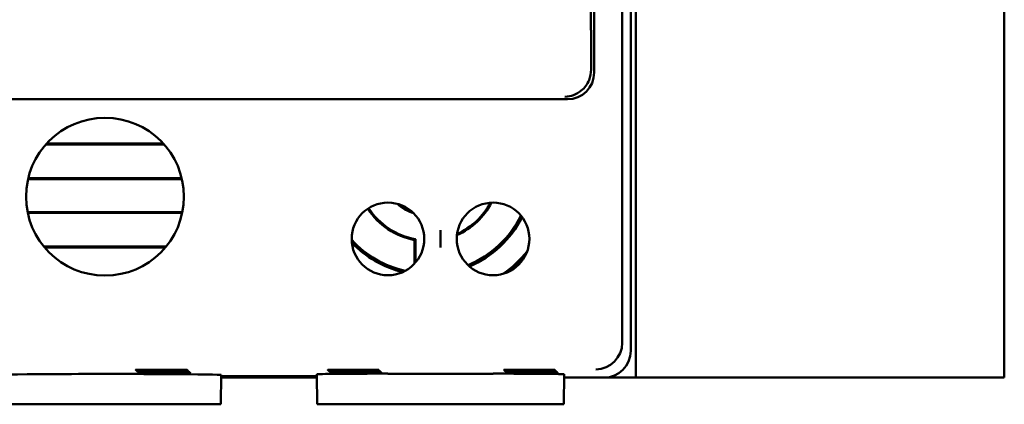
# Model space of a CAD drawing. Header units: inches. Extents: x 1.3 to 23.8, y 0.4 to 18.6.
# Tile 6 of 22: x 10.1 to 12, y 7.6 to 8.3. Entities that reach past the tile are written whole.
import ezdxf

# ---------------------------------------------------------------- set-up
doc = ezdxf.new("R2010")
doc.units = ezdxf.units.IN
doc.header["$LTSCALE"] = 0.8
doc.header["$MEASUREMENT"] = 0
doc.layers.add('Visible (ANSI)', color=7, linetype='Continuous', lineweight=50)

msp = doc.modelspace()

# ---------------------------------------------------------------- linework, layer by layer
at = {"layer": 'Visible (ANSI)'}
for p, q in [((11.9574, 7.6166), (11.9574, 11.1166)), ((11.2416, 11.0508), (11.2416, 7.6824)), ((11.1889, 8.1881), (11.1889, 10.5451)), ((11.183, 10.3276), (11.183, 8.2679)), ((11.2669, 8.5166), (11.2669, 7.6166)), ((11.2574, 7.6666), (11.2574, 8.4866)), ((9.9759, 8.1381), (11.1389, 8.1381)), ((10.3832, 8.0534), (10.1616, 8.0534)), ((10.3818, 8.055), (10.163, 8.055)), ((10.1283, 7.9887), (10.4165, 7.9887)), ((10.1287, 7.9903), (10.4161, 7.9903)), ((10.4174, 7.9269), (10.1274, 7.9269)), ((10.4171, 7.9253), (10.1277, 7.9253)), ((10.9011, 7.8929), (10.9011, 7.8601)), ((10.1579, 7.8622), (10.387, 7.8622)), ((10.1592, 7.8606), (10.3856, 7.8606)), ((10.8524, 7.8302), (10.8524, 7.8744)), ((10.8542, 7.876), (10.8542, 7.8322)), ((10.4894, 7.5666), (10.4899, 7.6216)), ((10.4899, 7.6193), (10.6696, 7.6193)), ((10.6701, 7.5666), (10.6696, 7.6229)), ((10.7311, 7.6307), (10.7311, 7.6315)), ((10.7311, 7.6315), (10.7439, 7.6315)), ((10.7439, 7.6307), (10.7311, 7.6307)), ((10.7328, 7.6289), (10.7328, 7.6298)), ((10.7328, 7.6298), (10.7457, 7.6298)), ((10.7457, 7.6289), (10.7328, 7.6289)), ((10.7346, 7.6272), (10.7346, 7.628)), ((10.7346, 7.628), (10.7474, 7.628)), ((10.7474, 7.6272), (10.7346, 7.6272)), ((10.7363, 7.6263), (10.7492, 7.6263)), ((10.7363, 7.6254), (10.7363, 7.6263)), ((10.7492, 7.6254), (10.7363, 7.6254)), ((10.7439, 7.6307), (10.7439, 7.6315)), ((10.7457, 7.6289), (10.7457, 7.6298)), ((10.7474, 7.6272), (10.7474, 7.628)), ((10.7492, 7.6254), (10.7492, 7.6263)), ((10.8026, 7.624), (10.9995, 7.624)), ((11.0611, 7.6315), (11.0739, 7.6315)), ((11.0611, 7.6307), (11.0611, 7.6315)), ((11.0739, 7.6307), (11.0611, 7.6307)), ((11.0628, 7.6298), (11.0757, 7.6298)), ((11.0628, 7.6289), (11.0628, 7.6298)), ((11.0757, 7.6289), (11.0628, 7.6289)), ((11.0646, 7.6272), (11.0646, 7.628)), ((11.0646, 7.628), (11.0774, 7.628)), ((11.0774, 7.6272), (11.0646, 7.6272)), ((11.0663, 7.6263), (11.0792, 7.6263)), ((11.0663, 7.6254), (11.0663, 7.6263)), ((11.0792, 7.6254), (11.0663, 7.6254)), ((11.0739, 7.6307), (11.0739, 7.6315)), ((11.0757, 7.6289), (11.0757, 7.6298)), ((11.0774, 7.6272), (11.0774, 7.628)), ((11.0792, 7.6254), (11.0792, 7.6263)), ((11.132, 7.5666), (11.1325, 7.6229)), ((10.4898, 7.6166), (10.6697, 7.6166)), ((10.6696, 7.6181), (10.4899, 7.6181)), ((11.1325, 7.6166), (11.2074, 7.6166)), ((11.2669, 7.6166), (11.2074, 7.6166)), ((11.9374, 7.6166), (11.2669, 7.6166)), ((11.9574, 7.6166), (11.9374, 7.6166)), ((10.0654, 7.5666), (10.4894, 7.5666)), ((10.6701, 7.5666), (10.8026, 7.5666)), ((10.9995, 7.5666), (10.8026, 7.5666)), ((10.9995, 7.5666), (11.132, 7.5666))]:
    msp.add_line(p, q, dxfattribs=at)
for centre, radius in [((10.2724, 7.9556), 0.1478), ((10.8026, 7.8765), 0.068), ((10.9995, 7.8765), 0.068)]:
    msp.add_circle(centre, radius, dxfattribs=at)
for radius, start, end in [(0.1345, 213.1542, 259.2879), (0.1327, 213.1559, 259.9388), (0.0863, 228.0989, 252.1241), (0.084, 231.8102, 248.4128), (0.1345, 293.8753, 332.4941), (0.1327, 294.3443, 332.0251), (0.1945, 292.7496, 333.6197), (0.1978, 293.1952, 333.1742), (0.1945, 222.782, 257.4411), (0.1978, 223.9422, 256.2808), (0.2412, 305.9835, 320.3859), (0.2445, 308.7859, 317.5834)]:
    msp.add_arc((10.8774, 8.0066), radius, start, end, dxfattribs=at)
for centre, major_axis, ratio, start_param, end_param in [((11.1841, 8.2679), (0, 0.125), 0.008727, 1.570796, 2.205609), ((11.1389, 8.1881), (0.0354, -0.0354), 0.999924, 5.497825, 7.068545), ((11.192, 7.682), (0.0192, 0.0463), 0.987735, 3.538674, 5.100744), ((11.1916, 7.6824), (0.0354, -0.0354), 0.999924, 0.77671, 0.78536), ((11.2074, 7.6666), (0.0354, -0.0354), 0.999924, 5.497825, 7.068545), ((10.2774, 7.6216), (0.2125, 0), 0.008727, 6.283109, 9.424854), ((10.8026, 7.6229), (0.133, 0), 0.008727, 1.570796, 3.141669), ((10.9995, 7.6229), (0.133, 0), 0.008727, 6.283109, 7.853982)]:
    msp.add_ellipse(centre, major_axis=major_axis, ratio=ratio, start_param=start_param, end_param=end_param, dxfattribs=at)
for points, knots in [([(11.1832, 8.1938), (11.1832, 8.187), (11.1819, 8.1802), (11.1761, 8.1663), (11.1711, 8.1596), (11.1561, 8.1471), (11.1453, 8.1431), (11.1342, 8.143), (11.1341, 8.143), (11.1341, 8.143)], [0, 0, 0, 0, 0.064793, 0.064793, 0.1440261, 0.1440261, 0.2537157, 0.2537157, 0.2542452, 0.2542452, 0.2542452, 0.2542452]), ([(10.3782, 7.6315), (10.3829, 7.6315), (10.3876, 7.6315), (10.3982, 7.6315), (10.4038, 7.6315), (10.4137, 7.6314), (10.4178, 7.6313), (10.4239, 7.6313), (10.4258, 7.6312), (10.4272, 7.6311), (10.4267, 7.631), (10.4233, 7.6309), (10.4203, 7.6309), (10.4125, 7.6308), (10.4077, 7.6308), (10.3967, 7.6307), (10.3906, 7.6307), (10.378, 7.6307), (10.3716, 7.6307), (10.3594, 7.6307), (10.3537, 7.6307), (10.3436, 7.6308), (10.3394, 7.6308), (10.333, 7.6309), (10.3309, 7.631), (10.3292, 7.6311), (10.3295, 7.6311), (10.3327, 7.6313), (10.3354, 7.6313), (10.3413, 7.6314), (10.3438, 7.6314), (10.3492, 7.6314), (10.3522, 7.6315), (10.3554, 7.6315), (10.361, 7.6315), (10.3671, 7.6315), (10.375, 7.6315), (10.3766, 7.6315), (10.3782, 7.6315)], [0.060561, 0.060561, 0.060561, 0.060561, 0.0964888, 0.0964888, 0.144728, 0.144728, 0.1929677, 0.1929677, 0.2412113, 0.2412113, 0.2894602, 0.2894602, 0.3377125, 0.3377125, 0.3859646, 0.3859646, 0.4342127, 0.4342127, 0.4824551, 0.4824551, 0.5306933, 0.5306933, 0.5789308, 0.5789308, 0.6271715, 0.6271715, 0.6754172, 0.6754172, 0.7236667, 0.7236667, 0.7509825, 0.7509825, 0.7783016, 0.7783016, 0.7783016, 0.8265483, 0.8265483, 0.8388626, 0.8388626, 0.8388626, 0.8388626]), ([(10.38, 7.6298), (10.3847, 7.6298), (10.3893, 7.6298), (10.3999, 7.6297), (10.4056, 7.6297), (10.4154, 7.6296), (10.4196, 7.6296), (10.4256, 7.6295), (10.4276, 7.6295), (10.429, 7.6293), (10.4285, 7.6293), (10.425, 7.6292), (10.4221, 7.6291), (10.4143, 7.629), (10.4094, 7.629), (10.3984, 7.629), (10.3923, 7.6289), (10.3798, 7.6289), (10.3734, 7.6289), (10.3612, 7.629), (10.3554, 7.629), (10.3454, 7.629), (10.3411, 7.6291), (10.3347, 7.6292), (10.3326, 7.6292), (10.3309, 7.6293), (10.3313, 7.6294), (10.3344, 7.6295), (10.3371, 7.6296), (10.3431, 7.6296), (10.3455, 7.6297), (10.351, 7.6297), (10.3539, 7.6297), (10.3571, 7.6297), (10.3627, 7.6298), (10.3688, 7.6298), (10.3767, 7.6298), (10.3783, 7.6298), (10.38, 7.6298)], [0.0605897, 0.0605897, 0.0605897, 0.0605897, 0.0965495, 0.0965495, 0.1448186, 0.1448186, 0.1930883, 0.1930883, 0.241362, 0.241362, 0.2896411, 0.2896411, 0.3379239, 0.3379239, 0.3862065, 0.3862065, 0.434485, 0.434485, 0.4827576, 0.4827576, 0.5310259, 0.5310259, 0.5792933, 0.5792933, 0.6275641, 0.6275641, 0.6758399, 0.6758399, 0.7241199, 0.7241199, 0.7514528, 0.7514528, 0.7787892, 0.7787892, 0.7787892, 0.8270663, 0.8270663, 0.8393789, 0.8393789, 0.8393789, 0.8393789]), ([(10.3817, 7.628), (10.3864, 7.628), (10.3911, 7.628), (10.4017, 7.628), (10.4074, 7.628), (10.4172, 7.6279), (10.4213, 7.6279), (10.4274, 7.6278), (10.4294, 7.6277), (10.4308, 7.6276), (10.4303, 7.6275), (10.4268, 7.6274), (10.4239, 7.6274), (10.416, 7.6273), (10.4112, 7.6273), (10.4002, 7.6272), (10.3941, 7.6272), (10.3815, 7.6272), (10.3751, 7.6272), (10.3629, 7.6272), (10.3571, 7.6272), (10.3471, 7.6273), (10.3428, 7.6273), (10.3365, 7.6274), (10.3344, 7.6275), (10.3326, 7.6276), (10.333, 7.6277), (10.3361, 7.6278), (10.3389, 7.6278), (10.3448, 7.6279), (10.3473, 7.6279), (10.3527, 7.6279), (10.3557, 7.628), (10.3588, 7.628), (10.3644, 7.628), (10.3706, 7.628), (10.3785, 7.628), (10.3801, 7.628), (10.3817, 7.628)], [0.0606186, 0.0606186, 0.0606186, 0.0606186, 0.0966101, 0.0966101, 0.1449093, 0.1449093, 0.1932089, 0.1932089, 0.2415126, 0.2415126, 0.2898219, 0.2898219, 0.3381352, 0.3381352, 0.3864484, 0.3864484, 0.4347573, 0.4347573, 0.4830602, 0.4830602, 0.5313585, 0.5313585, 0.5796559, 0.5796559, 0.6279566, 0.6279566, 0.6762627, 0.6762627, 0.7245731, 0.7245731, 0.7519231, 0.7519231, 0.7792769, 0.7792769, 0.7792769, 0.8275844, 0.8275844, 0.8398955, 0.8398955, 0.8398955, 0.8398955]), ([(10.3834, 7.6263), (10.3882, 7.6263), (10.3928, 7.6263), (10.4035, 7.6263), (10.4091, 7.6262), (10.419, 7.6262), (10.4231, 7.6261), (10.4292, 7.626), (10.4311, 7.626), (10.4326, 7.6259), (10.432, 7.6258), (10.4286, 7.6257), (10.4257, 7.6256), (10.4178, 7.6256), (10.413, 7.6255), (10.4019, 7.6255), (10.3958, 7.6254), (10.3832, 7.6254), (10.3769, 7.6254), (10.3646, 7.6255), (10.3589, 7.6255), (10.3488, 7.6256), (10.3446, 7.6256), (10.3382, 7.6257), (10.3361, 7.6257), (10.3343, 7.6259), (10.3347, 7.6259), (10.3378, 7.626), (10.3406, 7.6261), (10.3465, 7.6261), (10.349, 7.6262), (10.3544, 7.6262), (10.3574, 7.6262), (10.3606, 7.6262), (10.3662, 7.6263), (10.3723, 7.6263), (10.3802, 7.6263), (10.3818, 7.6263), (10.3834, 7.6263)], [0.0606477, 0.0606477, 0.0606477, 0.0606477, 0.0966708, 0.0966708, 0.145, 0.145, 0.1933295, 0.1933295, 0.2416632, 0.2416632, 0.2900027, 0.2900027, 0.3383465, 0.3383465, 0.3866902, 0.3866902, 0.4350297, 0.4350297, 0.4833628, 0.4833628, 0.5316911, 0.5316911, 0.5800183, 0.5800183, 0.628349, 0.628349, 0.6766854, 0.6766854, 0.7250263, 0.7250263, 0.7523934, 0.7523934, 0.7797645, 0.7797645, 0.7797645, 0.8281025, 0.8281025, 0.8404122, 0.8404122, 0.8404122, 0.8404122]), ([(10.7311, 7.6307), (10.7249, 7.6307), (10.719, 7.6307), (10.7081, 7.6308), (10.7034, 7.6308), (10.6958, 7.6309), (10.693, 7.6309), (10.6896, 7.631), (10.6892, 7.6311), (10.6907, 7.6312), (10.6926, 7.6313), (10.6987, 7.6313), (10.7028, 7.6314), (10.7111, 7.6314), (10.7148, 7.6315), (10.7227, 7.6315), (10.7268, 7.6315), (10.7311, 7.6315)], [0.0000418, 0.0000418, 0.0000418, 0.0000418, 0.0475528, 0.0475528, 0.0951059, 0.0951059, 0.1426606, 0.1426606, 0.1902173, 0.1902173, 0.237775, 0.237775, 0.2853322, 0.2853322, 0.3180771, 0.3180771, 0.3507779, 0.3507779, 0.3507779, 0.3507779]), ([(10.7328, 7.6289), (10.7266, 7.6289), (10.7207, 7.629), (10.7099, 7.629), (10.7051, 7.6291), (10.6975, 7.6291), (10.6947, 7.6292), (10.6914, 7.6293), (10.6909, 7.6293), (10.6924, 7.6295), (10.6944, 7.6295), (10.7005, 7.6296), (10.7045, 7.6296), (10.7128, 7.6297), (10.7165, 7.6297), (10.7244, 7.6298), (10.7286, 7.6298), (10.7328, 7.6298)], [0.0000367, 0.0000367, 0.0000367, 0.0000367, 0.047583, 0.047583, 0.0951662, 0.0951662, 0.1427512, 0.1427512, 0.1903381, 0.1903381, 0.237926, 0.237926, 0.2855135, 0.2855135, 0.3182792, 0.3182792, 0.351006, 0.351006, 0.351006, 0.351006]), ([(10.7346, 7.6272), (10.7284, 7.6272), (10.7224, 7.6272), (10.7116, 7.6273), (10.7069, 7.6273), (10.6992, 7.6274), (10.6964, 7.6274), (10.6931, 7.6275), (10.6926, 7.6276), (10.6941, 7.6277), (10.6961, 7.6278), (10.7022, 7.6279), (10.7063, 7.6279), (10.7145, 7.628), (10.7182, 7.628), (10.7262, 7.628), (10.7303, 7.628), (10.7346, 7.628)], [0.0000315, 0.0000315, 0.0000315, 0.0000315, 0.0476132, 0.0476132, 0.0952266, 0.0952266, 0.1428417, 0.1428417, 0.1904588, 0.1904588, 0.238077, 0.238077, 0.2856948, 0.2856948, 0.3184813, 0.3184813, 0.3512342, 0.3512342, 0.3512342, 0.3512342]), ([(10.7363, 7.6254), (10.7301, 7.6255), (10.7242, 7.6255), (10.7133, 7.6255), (10.7086, 7.6256), (10.7009, 7.6256), (10.6981, 7.6257), (10.6948, 7.6258), (10.6943, 7.6259), (10.6958, 7.626), (10.6978, 7.626), (10.7039, 7.6261), (10.708, 7.6262), (10.7163, 7.6262), (10.72, 7.6262), (10.7279, 7.6263), (10.7321, 7.6263), (10.7363, 7.6263)], [0.0000263, 0.0000263, 0.0000263, 0.0000263, 0.0476434, 0.0476434, 0.095287, 0.095287, 0.1429322, 0.1429322, 0.1905796, 0.1905796, 0.238228, 0.238228, 0.2858761, 0.2858761, 0.3186834, 0.3186834, 0.3514624, 0.3514624, 0.3514624, 0.3514624]), ([(10.7439, 7.6315), (10.7501, 7.6315), (10.7561, 7.6315), (10.7669, 7.6314), (10.7716, 7.6314), (10.7792, 7.6313), (10.7821, 7.6313), (10.7854, 7.6312), (10.7858, 7.6311), (10.7843, 7.631), (10.7824, 7.6309), (10.7763, 7.6308), (10.7722, 7.6308), (10.7639, 7.6307), (10.7602, 7.6307), (10.7523, 7.6307), (10.7482, 7.6307), (10.7439, 7.6307)], [0.0000443, 0.0000443, 0.0000443, 0.0000443, 0.0475535, 0.0475535, 0.0951083, 0.0951083, 0.1426655, 0.1426655, 0.190225, 0.190225, 0.2377854, 0.2377854, 0.2853449, 0.2853449, 0.3180829, 0.3180829, 0.3507804, 0.3507804, 0.3507804, 0.3507804]), ([(10.7457, 7.6298), (10.7519, 7.6298), (10.7578, 7.6297), (10.7686, 7.6297), (10.7734, 7.6297), (10.781, 7.6296), (10.7838, 7.6295), (10.7871, 7.6294), (10.7876, 7.6294), (10.7861, 7.6292), (10.7842, 7.6292), (10.7781, 7.6291), (10.774, 7.6291), (10.7657, 7.629), (10.762, 7.629), (10.7541, 7.629), (10.7499, 7.6289), (10.7457, 7.6289)], [0.0000391, 0.0000391, 0.0000391, 0.0000391, 0.0475837, 0.0475837, 0.0951687, 0.0951687, 0.1427561, 0.1427561, 0.1903458, 0.1903458, 0.2379365, 0.2379365, 0.2855262, 0.2855262, 0.318285, 0.318285, 0.3510086, 0.3510086, 0.3510086, 0.3510086]), ([(10.7474, 7.628), (10.7536, 7.628), (10.7596, 7.628), (10.7704, 7.6279), (10.7751, 7.6279), (10.7828, 7.6278), (10.7856, 7.6278), (10.7889, 7.6277), (10.7894, 7.6276), (10.7879, 7.6275), (10.7859, 7.6274), (10.7798, 7.6274), (10.7757, 7.6273), (10.7675, 7.6273), (10.7638, 7.6272), (10.7558, 7.6272), (10.7517, 7.6272), (10.7474, 7.6272)], [0.0000339, 0.0000339, 0.0000339, 0.0000339, 0.0476139, 0.0476139, 0.0952291, 0.0952291, 0.1428466, 0.1428466, 0.1904665, 0.1904665, 0.2380875, 0.2380875, 0.2857075, 0.2857075, 0.3184872, 0.3184872, 0.3512367, 0.3512367, 0.3512367, 0.3512367]), ([(10.7492, 7.6263), (10.7554, 7.6263), (10.7613, 7.6263), (10.7722, 7.6262), (10.7769, 7.6262), (10.7846, 7.6261), (10.7874, 7.626), (10.7907, 7.6259), (10.7912, 7.6259), (10.7897, 7.6258), (10.7877, 7.6257), (10.7816, 7.6256), (10.7775, 7.6256), (10.7692, 7.6255), (10.7655, 7.6255), (10.7576, 7.6255), (10.7534, 7.6255), (10.7492, 7.6254)], [0.0000288, 0.0000288, 0.0000288, 0.0000288, 0.0476441, 0.0476441, 0.0952894, 0.0952894, 0.1429372, 0.1429372, 0.1905873, 0.1905873, 0.2382385, 0.2382385, 0.2858888, 0.2858888, 0.3186893, 0.3186893, 0.3514649, 0.3514649, 0.3514649, 0.3514649]), ([(11.0611, 7.6307), (11.0549, 7.6307), (11.049, 7.6307), (11.0381, 7.6308), (11.0334, 7.6308), (11.0258, 7.6309), (11.023, 7.6309), (11.0196, 7.631), (11.0192, 7.6311), (11.0207, 7.6312), (11.0226, 7.6313), (11.0287, 7.6313), (11.0328, 7.6314), (11.0411, 7.6314), (11.0448, 7.6315), (11.0527, 7.6315), (11.0568, 7.6315), (11.0611, 7.6315)], [0.0000418, 0.0000418, 0.0000418, 0.0000418, 0.0475528, 0.0475528, 0.0951059, 0.0951059, 0.1426606, 0.1426606, 0.1902173, 0.1902173, 0.237775, 0.237775, 0.2853322, 0.2853322, 0.3180771, 0.3180771, 0.3507779, 0.3507779, 0.3507779, 0.3507779]), ([(11.0628, 7.6289), (11.0566, 7.6289), (11.0507, 7.629), (11.0399, 7.629), (11.0351, 7.6291), (11.0275, 7.6291), (11.0247, 7.6292), (11.0214, 7.6293), (11.0209, 7.6293), (11.0224, 7.6295), (11.0244, 7.6295), (11.0305, 7.6296), (11.0345, 7.6296), (11.0428, 7.6297), (11.0465, 7.6297), (11.0544, 7.6298), (11.0586, 7.6298), (11.0628, 7.6298)], [0.0000367, 0.0000367, 0.0000367, 0.0000367, 0.047583, 0.047583, 0.0951662, 0.0951662, 0.1427512, 0.1427512, 0.1903381, 0.1903381, 0.237926, 0.237926, 0.2855135, 0.2855135, 0.3182792, 0.3182792, 0.351006, 0.351006, 0.351006, 0.351006]), ([(11.0646, 7.6272), (11.0584, 7.6272), (11.0524, 7.6272), (11.0416, 7.6273), (11.0369, 7.6273), (11.0292, 7.6274), (11.0264, 7.6274), (11.0231, 7.6275), (11.0226, 7.6276), (11.0241, 7.6277), (11.0261, 7.6278), (11.0322, 7.6279), (11.0363, 7.6279), (11.0445, 7.628), (11.0482, 7.628), (11.0562, 7.628), (11.0603, 7.628), (11.0646, 7.628)], [0.0000315, 0.0000315, 0.0000315, 0.0000315, 0.0476132, 0.0476132, 0.0952266, 0.0952266, 0.1428417, 0.1428417, 0.1904588, 0.1904588, 0.238077, 0.238077, 0.2856948, 0.2856948, 0.3184813, 0.3184813, 0.3512342, 0.3512342, 0.3512342, 0.3512342]), ([(11.0663, 7.6254), (11.0601, 7.6255), (11.0542, 7.6255), (11.0433, 7.6255), (11.0386, 7.6256), (11.0309, 7.6256), (11.0281, 7.6257), (11.0248, 7.6258), (11.0243, 7.6259), (11.0258, 7.626), (11.0278, 7.626), (11.0339, 7.6261), (11.038, 7.6262), (11.0463, 7.6262), (11.05, 7.6262), (11.0579, 7.6263), (11.0621, 7.6263), (11.0663, 7.6263)], [0.0000263, 0.0000263, 0.0000263, 0.0000263, 0.0476434, 0.0476434, 0.095287, 0.095287, 0.1429322, 0.1429322, 0.1905796, 0.1905796, 0.238228, 0.238228, 0.2858761, 0.2858761, 0.3186834, 0.3186834, 0.3514624, 0.3514624, 0.3514624, 0.3514624]), ([(11.0739, 7.6315), (11.0801, 7.6315), (11.0861, 7.6315), (11.0969, 7.6314), (11.1016, 7.6314), (11.1092, 7.6313), (11.1121, 7.6313), (11.1154, 7.6312), (11.1158, 7.6311), (11.1143, 7.631), (11.1124, 7.6309), (11.1063, 7.6308), (11.1022, 7.6308), (11.0939, 7.6307), (11.0902, 7.6307), (11.0823, 7.6307), (11.0782, 7.6307), (11.0739, 7.6307)], [0.0000443, 0.0000443, 0.0000443, 0.0000443, 0.0475535, 0.0475535, 0.0951083, 0.0951083, 0.1426655, 0.1426655, 0.190225, 0.190225, 0.2377854, 0.2377854, 0.2853449, 0.2853449, 0.3180829, 0.3180829, 0.3507804, 0.3507804, 0.3507804, 0.3507804]), ([(11.0757, 7.6298), (11.0819, 7.6298), (11.0878, 7.6297), (11.0986, 7.6297), (11.1034, 7.6297), (11.111, 7.6296), (11.1138, 7.6295), (11.1171, 7.6294), (11.1176, 7.6294), (11.1161, 7.6292), (11.1142, 7.6292), (11.1081, 7.6291), (11.104, 7.6291), (11.0957, 7.629), (11.092, 7.629), (11.0841, 7.629), (11.0799, 7.6289), (11.0757, 7.6289)], [0.0000391, 0.0000391, 0.0000391, 0.0000391, 0.0475837, 0.0475837, 0.0951687, 0.0951687, 0.1427561, 0.1427561, 0.1903458, 0.1903458, 0.2379365, 0.2379365, 0.2855262, 0.2855262, 0.318285, 0.318285, 0.3510086, 0.3510086, 0.3510086, 0.3510086]), ([(11.0774, 7.628), (11.0836, 7.628), (11.0896, 7.628), (11.1004, 7.6279), (11.1051, 7.6279), (11.1128, 7.6278), (11.1156, 7.6278), (11.1189, 7.6277), (11.1194, 7.6276), (11.1179, 7.6275), (11.1159, 7.6274), (11.1098, 7.6274), (11.1057, 7.6273), (11.0975, 7.6273), (11.0938, 7.6272), (11.0858, 7.6272), (11.0817, 7.6272), (11.0774, 7.6272)], [0.0000339, 0.0000339, 0.0000339, 0.0000339, 0.0476139, 0.0476139, 0.0952291, 0.0952291, 0.1428466, 0.1428466, 0.1904665, 0.1904665, 0.2380875, 0.2380875, 0.2857075, 0.2857075, 0.3184872, 0.3184872, 0.3512367, 0.3512367, 0.3512367, 0.3512367]), ([(11.0792, 7.6263), (11.0854, 7.6263), (11.0913, 7.6263), (11.1022, 7.6262), (11.1069, 7.6262), (11.1146, 7.6261), (11.1174, 7.626), (11.1207, 7.6259), (11.1212, 7.6259), (11.1197, 7.6258), (11.1177, 7.6257), (11.1116, 7.6256), (11.1075, 7.6256), (11.0992, 7.6255), (11.0955, 7.6255), (11.0876, 7.6255), (11.0834, 7.6255), (11.0792, 7.6254)], [0.0000288, 0.0000288, 0.0000288, 0.0000288, 0.0476441, 0.0476441, 0.0952894, 0.0952894, 0.1429372, 0.1429372, 0.1905873, 0.1905873, 0.2382385, 0.2382385, 0.2858888, 0.2858888, 0.3186893, 0.3186893, 0.3514649, 0.3514649, 0.3514649, 0.3514649])]:
    msp.add_open_spline(points, degree=3, knots=knots, dxfattribs=at)
msp.add_open_spline([(10.8524, 7.8744), (10.8533, 7.8752), (10.8542, 7.876)], degree=2, dxfattribs=at)

doc.saveas('drawing.dxf')
